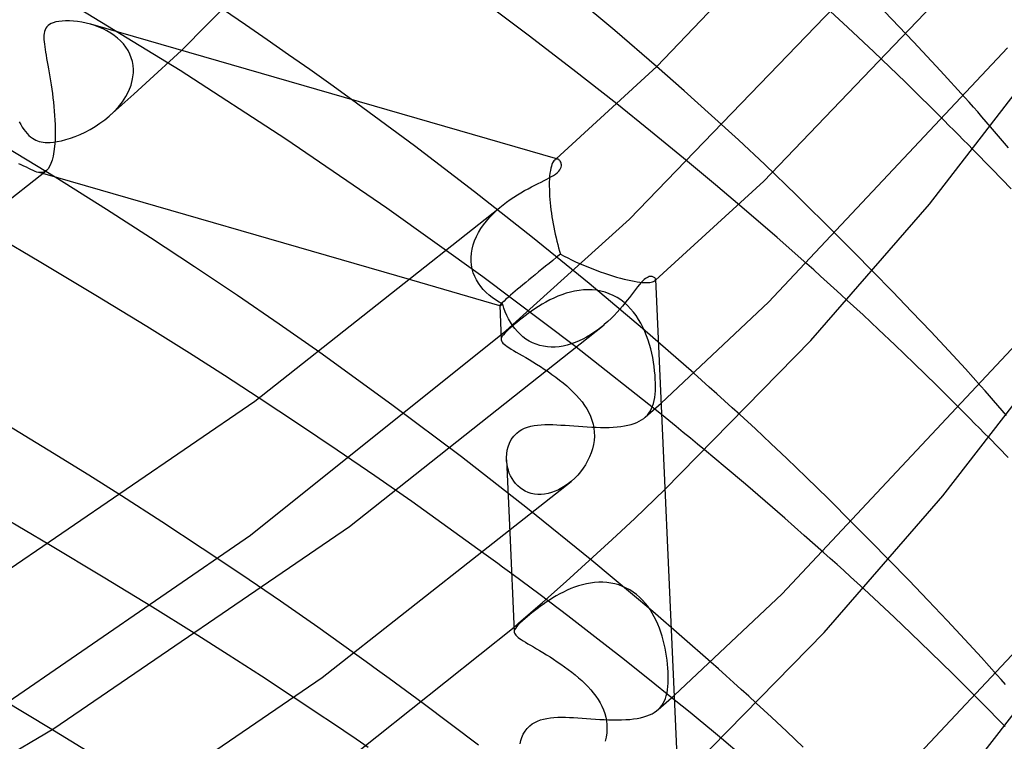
# Model space of a CAD drawing. Header units: millimetres. Extents: x -200 to 200, y -101 to 238.
# Tile 57 of 65: x 142 to 167, y 88 to 106. Entities that reach past the tile are written whole.
import ezdxf

# ---------------------------------------------------------------- set-up
doc = ezdxf.new("R2010")
doc.units = ezdxf.units.MM
doc.layers.add('HIDDEN', color=7, linetype='Continuous')
doc.layers.add('THICK', color=7, linetype='Continuous')

msp = doc.modelspace()

# ---------------------------------------------------------------- linework, layer by layer
at = {"layer": 'HIDDEN'}
for p, q in [((146.158, 104.777), (142.289, 107.137)), ((157.618, 100.988), (163.177, 106.737)), ((163.188, 105.871), (162.515, 106.487)), ((164.864, 105.508), (164.123, 106.282)), ((143.978, 105.922), (143.867, 105.956)), ((144.085, 105.882), (143.978, 105.922)), ((144.189, 105.836), (144.085, 105.882)), ((144.289, 105.785), (144.189, 105.836)), ((144.385, 105.729), (144.289, 105.785)), ((163.852, 105.251), (163.188, 105.871)), ((144.475, 105.667), (144.385, 105.729)), ((144.559, 105.6), (144.475, 105.667)), ((144.637, 105.528), (144.559, 105.6)), ((144.708, 105.451), (144.637, 105.528)), ((165.557, 104.768), (164.864, 105.508)), ((144.772, 105.369), (144.708, 105.451)), ((144.827, 105.282), (144.772, 105.369)), ((144.874, 105.191), (144.827, 105.282)), ((145.888, 105.008), (146.188, 105.287)), ((164.657, 104.477), (163.852, 105.251)), ((144.911, 105.097), (144.874, 105.191)), ((144.939, 105), (144.911, 105.097)), ((144.957, 104.9), (144.939, 105)), ((145.586, 104.729), (145.888, 105.008)), ((144.965, 104.798), (144.957, 104.9)), ((144.965, 104.784), (144.965, 104.798)), ((144.966, 104.769), (144.965, 104.784)), ((144.965, 104.755), (144.966, 104.769)), ((144.965, 104.741), (144.965, 104.755)), ((148.854, 103.025), (146.158, 104.777)), ((159.016, 104.254), (158.31, 104.875)), ((166.174, 104.088), (165.557, 104.768)), ((144.906, 104.405), (144.945, 104.559)), ((144.945, 104.559), (144.964, 104.713)), ((144.964, 104.713), (144.965, 104.727)), ((144.965, 104.727), (144.965, 104.741)), ((145.282, 104.452), (145.586, 104.729)), ((144.772, 104.113), (144.847, 104.256)), ((144.847, 104.256), (144.906, 104.405)), ((144.976, 104.175), (145.282, 104.452)), ((159.712, 103.63), (159.016, 104.254)), ((165.649, 103.496), (164.657, 104.477)), ((144.668, 103.898), (144.976, 104.175)), ((144.682, 103.976), (144.772, 104.113)), ((152.138, 102.85), (150.531, 104.033)), ((144.358, 103.622), (144.668, 103.898)), ((144.468, 103.725), (144.58, 103.847)), ((144.58, 103.847), (144.682, 103.976)), ((158.156, 103.232), (157.296, 103.923)), ((142.969, 102.053), (140.419, 103.595)), ((144.111, 103.428), (144.231, 103.516)), ((144.231, 103.516), (144.346, 103.612)), ((144.346, 103.612), (144.468, 103.725)), ((160.397, 103.003), (159.712, 103.63)), ((142.053, 103.465), (142.091, 103.397)), ((142.091, 103.397), (142.129, 103.332)), ((142.129, 103.332), (142.169, 103.272)), ((142.169, 103.272), (142.21, 103.216)), ((143.734, 103.205), (143.862, 103.272)), ((143.862, 103.272), (143.987, 103.346)), ((143.987, 103.346), (144.111, 103.428)), ((167.29, 102.806), (166.832, 103.339)), ((142.21, 103.216), (142.253, 103.165)), ((142.253, 103.165), (142.297, 103.12)), ((142.297, 103.12), (142.341, 103.08)), ((142.341, 103.08), (142.386, 103.048)), ((142.386, 103.048), (142.43, 103.021)), ((142.43, 103.021), (142.473, 102.999)), ((142.473, 102.999), (142.517, 102.981)), ((143.127, 102.983), (143.24, 103.012)), ((143.24, 103.012), (143.359, 103.049)), ((143.359, 103.049), (143.481, 103.093)), ((143.481, 103.093), (143.607, 103.145)), ((143.607, 103.145), (143.734, 103.205)), ((151.43, 101.267), (148.854, 103.025)), ((158.999, 102.543), (158.156, 103.232)), ((161.073, 102.375), (160.397, 103.003)), ((142.517, 102.981), (142.563, 102.966)), ((142.563, 102.966), (142.611, 102.955)), ((142.611, 102.955), (142.661, 102.947)), ((142.661, 102.947), (142.713, 102.942)), ((142.713, 102.942), (142.771, 102.939)), ((142.771, 102.939), (142.841, 102.941)), ((142.841, 102.941), (142.923, 102.948)), ((142.923, 102.948), (143.02, 102.961)), ((143.02, 102.961), (143.127, 102.983)), ((153.668, 101.685), (152.138, 102.85)), ((166.87, 102.261), (166.382, 102.758)), ((155.711, 102.493), (155.692, 102.474)), ((155.71, 102.493), (155.717, 102.498)), ((155.725, 102.504), (155.711, 102.493)), ((155.717, 102.498), (155.723, 102.504)), ((155.723, 102.504), (155.729, 102.51)), ((155.74, 102.512), (155.725, 102.504)), ((155.729, 102.51), (155.736, 102.515)), ((155.736, 102.515), (155.742, 102.521)), ((155.754, 102.516), (155.74, 102.512)), ((155.742, 102.521), (155.749, 102.527)), ((155.769, 102.518), (155.754, 102.516)), ((155.783, 102.516), (155.769, 102.518)), ((155.797, 102.512), (155.783, 102.516)), ((159.818, 101.861), (158.999, 102.543)), ((142.105, 102.367), (142.038, 102.393)), ((142.172, 102.338), (142.105, 102.367)), ((142.236, 102.307), (142.172, 102.338)), ((142.296, 102.278), (142.236, 102.307)), ((142.351, 102.249), (142.296, 102.278)), ((142.404, 102.224), (142.351, 102.249)), ((155.613, 102.283), (155.601, 102.225)), ((155.626, 102.335), (155.613, 102.283)), ((155.641, 102.379), (155.626, 102.335)), ((155.657, 102.417), (155.641, 102.379)), ((155.674, 102.449), (155.657, 102.417)), ((155.692, 102.474), (155.674, 102.449)), ((161.882, 101.596), (161.073, 102.375)), ((167.359, 101.758), (166.87, 102.261)), ((142.454, 102.203), (142.404, 102.224)), ((142.503, 102.187), (142.454, 102.203)), ((142.547, 102.177), (142.503, 102.187)), ((142.65, 102.145), (142.503, 102.187)), ((142.589, 102.172), (142.547, 102.177)), ((142.63, 102.174), (142.589, 102.172)), ((142.669, 102.183), (142.63, 102.174)), ((142.707, 102.199), (142.669, 102.183)), ((142.743, 102.224), (142.707, 102.199)), ((155.577, 102.009), (155.574, 101.924)), ((155.583, 102.088), (155.577, 102.009)), ((155.591, 102.16), (155.583, 102.088)), ((155.601, 102.225), (155.591, 102.16)), ((155.574, 101.924), (155.573, 101.832)), ((155.573, 101.832), (155.575, 101.735)), ((155.575, 101.735), (155.575, 101.721)), ((160.608, 101.189), (159.818, 101.861)), ((155.149, 100.518), (153.668, 101.685)), ((155.575, 101.721), (155.576, 101.707)), ((155.576, 101.707), (155.576, 101.692)), ((155.576, 101.692), (155.577, 101.678)), ((155.577, 101.678), (155.577, 101.663)), ((155.577, 101.663), (155.578, 101.649)), ((155.578, 101.649), (155.583, 101.568)), ((155.583, 101.568), (155.589, 101.484)), ((155.589, 101.484), (155.597, 101.399)), ((162.892, 100.597), (161.882, 101.596)), ((153.881, 99.511), (151.43, 101.267)), ((154.219, 101.2), (154.31, 101.28)), ((155.597, 101.399), (155.606, 101.313)), ((155.606, 101.313), (155.617, 101.225)), ((153.969, 100.937), (154.048, 101.028)), ((154.048, 101.028), (154.132, 101.116)), ((154.132, 101.116), (154.219, 101.2)), ((154.467, 98.138), (157.618, 100.988)), ((155.617, 101.225), (155.629, 101.136)), ((155.629, 101.136), (155.642, 101.047)), ((155.642, 101.047), (155.657, 100.957)), ((161.383, 100.518), (160.608, 101.189)), ((153.767, 100.645), (153.828, 100.745)), ((153.828, 100.745), (153.895, 100.843)), ((153.895, 100.843), (153.969, 100.937)), ((155.657, 100.957), (155.672, 100.867)), ((155.672, 100.867), (155.689, 100.777)), ((155.689, 100.777), (155.707, 100.688)), ((153.668, 100.436), (153.713, 100.541)), ((153.713, 100.541), (153.767, 100.645)), ((156.59, 99.345), (155.149, 100.518)), ((155.707, 100.688), (155.726, 100.599)), ((155.726, 100.599), (155.746, 100.512)), ((155.746, 100.512), (155.767, 100.425)), ((162.147, 99.844), (161.383, 100.518)), ((153.603, 100.222), (153.631, 100.33)), ((153.631, 100.33), (153.668, 100.436)), ((155.767, 100.425), (155.789, 100.339)), ((155.789, 100.339), (155.812, 100.254)), ((155.812, 100.254), (155.835, 100.172)), ((153.577, 100.005), (153.585, 100.114)), ((153.577, 99.99), (153.577, 100.005)), ((153.577, 99.976), (153.577, 99.99)), ((153.577, 99.961), (153.577, 99.976)), ((153.585, 100.114), (153.603, 100.222)), ((155.835, 100.172), (155.859, 100.091)), ((155.859, 100.091), (155.951, 100.043)), ((155.951, 100.043), (156.046, 99.995)), ((156.046, 99.995), (156.144, 99.948)), ((153.577, 99.946), (153.577, 99.961)), ((153.577, 99.931), (153.577, 99.946)), ((153.578, 99.917), (153.577, 99.931)), ((153.588, 99.816), (153.578, 99.917)), ((153.606, 99.717), (153.588, 99.816)), ((156.144, 99.948), (156.244, 99.901)), ((156.244, 99.901), (156.346, 99.855)), ((156.346, 99.855), (156.45, 99.81)), ((156.45, 99.81), (156.555, 99.767)), ((156.555, 99.767), (156.661, 99.724)), ((156.661, 99.724), (156.769, 99.683)), ((153.634, 99.62), (153.606, 99.717)), ((153.67, 99.527), (153.634, 99.62)), ((153.715, 99.437), (153.67, 99.527)), ((156.219, 97.753), (153.881, 99.511)), ((156.769, 99.683), (156.875, 99.644)), ((156.875, 99.644), (156.981, 99.607)), ((156.981, 99.607), (157.086, 99.572)), ((157.086, 99.572), (157.19, 99.539)), ((157.19, 99.539), (157.291, 99.509)), ((157.291, 99.509), (157.389, 99.482)), ((157.389, 99.482), (157.483, 99.457)), ((164.328, 99.14), (163.827, 99.653)), ((154.311, 98.778), (152.069, 99.426)), ((153.766, 99.351), (153.715, 99.437)), ((153.825, 99.27), (153.766, 99.351)), ((153.89, 99.192), (153.825, 99.27)), ((157.954, 98.196), (156.59, 99.345)), ((157.483, 99.457), (157.572, 99.436)), ((157.572, 99.436), (157.658, 99.418)), ((157.658, 99.418), (157.738, 99.402)), ((157.738, 99.402), (157.812, 99.39)), ((157.812, 99.39), (157.881, 99.381)), ((157.881, 99.381), (157.945, 99.374)), ((157.945, 99.374), (158.002, 99.37)), ((158.002, 99.37), (158.054, 99.368)), ((158.054, 99.368), (158.1, 99.369)), ((158.1, 99.369), (158.141, 99.372)), ((158.141, 99.372), (158.176, 99.377)), ((158.176, 99.377), (158.206, 99.384)), ((158.206, 99.384), (158.231, 99.392)), ((158.231, 99.392), (158.251, 99.402)), ((158.251, 99.402), (158.266, 99.413)), ((158.265, 99.412), (158.268, 99.415)), ((158.266, 99.413), (158.272, 99.419)), ((158.268, 99.415), (158.271, 99.418)), ((158.271, 99.418), (158.274, 99.421)), ((158.272, 99.419), (158.276, 99.426)), ((158.274, 99.421), (158.278, 99.424)), ((158.276, 99.426), (158.28, 99.433)), ((158.278, 99.424), (158.281, 99.427)), ((158.28, 99.433), (158.282, 99.439)), ((158.281, 99.427), (158.284, 99.429)), ((158.282, 99.439), (158.283, 99.446)), ((158.283, 99.446), (158.283, 99.453)), ((153.961, 99.119), (153.89, 99.192)), ((154.037, 99.05), (153.961, 99.119)), ((154.118, 98.985), (154.037, 99.05)), ((154.204, 98.925), (154.118, 98.985)), ((155.686, 98.973), (155.585, 98.924)), ((155.789, 99.018), (155.686, 98.973)), ((155.894, 99.059), (155.789, 99.018)), ((156.001, 99.096), (155.894, 99.059)), ((156.111, 99.127), (156.001, 99.096)), ((156.221, 99.152), (156.111, 99.127)), ((156.333, 99.17), (156.221, 99.152)), ((156.445, 99.182), (156.333, 99.17)), ((156.558, 99.186), (156.445, 99.182)), ((156.67, 99.182), (156.558, 99.186)), ((156.782, 99.171), (156.67, 99.182)), ((156.892, 99.151), (156.782, 99.171)), ((157, 99.122), (156.892, 99.151)), ((157.105, 99.085), (157, 99.122)), ((157.207, 99.039), (157.105, 99.085)), ((157.305, 98.986), (157.207, 99.039)), ((157.398, 98.925), (157.305, 98.986)), ((164.823, 98.626), (164.328, 99.14)), ((154.293, 98.868), (154.204, 98.925)), ((154.387, 98.816), (154.293, 98.868)), ((154.309, 98.781), (154.348, 97.916)), ((154.417, 98.72), (154.387, 98.816)), ((154.452, 98.626), (154.417, 98.72)), ((155.299, 98.761), (155.209, 98.702)), ((155.392, 98.817), (155.299, 98.761)), ((155.487, 98.872), (155.392, 98.817)), ((155.585, 98.924), (155.487, 98.872)), ((157.487, 98.857), (157.398, 98.925)), ((157.571, 98.782), (157.487, 98.857)), ((157.649, 98.701), (157.571, 98.782)), ((163.578, 98.543), (163.177, 98.912)), ((154.491, 98.533), (154.452, 98.626)), ((154.535, 98.443), (154.491, 98.533)), ((154.883, 98.465), (154.811, 98.408)), ((154.959, 98.524), (154.883, 98.465)), ((155.039, 98.583), (154.959, 98.524)), ((155.122, 98.643), (155.039, 98.583)), ((155.209, 98.702), (155.122, 98.643)), ((157.722, 98.615), (157.649, 98.701)), ((157.79, 98.525), (157.722, 98.615)), ((157.853, 98.429), (157.79, 98.525)), ((163.976, 98.173), (163.578, 98.543)), ((165.305, 98.12), (164.823, 98.626)), ((154.584, 98.357), (154.535, 98.443)), ((154.623, 98.252), (154.551, 98.188)), ((154.637, 98.274), (154.584, 98.357)), ((154.681, 98.301), (154.623, 98.252)), ((154.696, 98.195), (154.637, 98.274)), ((154.743, 98.353), (154.681, 98.301)), ((154.811, 98.408), (154.743, 98.353)), ((156.891, 98.226), (156.803, 98.158)), ((156.976, 98.296), (156.891, 98.226)), ((157.911, 98.33), (157.853, 98.429)), ((157.964, 98.228), (157.911, 98.33)), ((158.012, 98.122), (157.964, 98.228)), ((147.955, 92.926), (154.467, 98.138)), ((154.358, 97.966), (154.349, 97.935)), ((154.375, 98), (154.358, 97.966)), ((154.402, 98.038), (154.375, 98)), ((154.44, 98.081), (154.402, 98.038)), ((154.489, 98.131), (154.44, 98.081)), ((154.551, 98.188), (154.489, 98.131)), ((154.759, 98.12), (154.696, 98.195)), ((154.827, 98.05), (154.759, 98.12)), ((154.9, 97.987), (154.827, 98.05)), ((154.977, 97.929), (154.9, 97.987)), ((156.527, 97.978), (156.432, 97.927)), ((156.621, 98.034), (156.527, 97.978)), ((156.713, 98.094), (156.621, 98.034)), ((156.803, 98.158), (156.713, 98.094)), ((159.263, 97.055), (157.954, 98.196)), ((158.056, 98.014), (158.012, 98.122)), ((158.095, 97.904), (158.056, 98.014)), ((164.389, 97.783), (163.976, 98.173)), ((165.763, 97.63), (165.305, 98.12)), ((154.349, 97.935), (154.349, 97.905)), ((154.349, 97.905), (154.356, 97.879)), ((154.356, 97.879), (154.37, 97.853)), ((154.37, 97.853), (154.391, 97.827)), ((154.391, 97.827), (154.419, 97.8)), ((154.419, 97.8), (154.454, 97.771)), ((154.454, 97.771), (154.496, 97.741)), ((154.496, 97.741), (154.544, 97.709)), ((155.059, 97.878), (154.977, 97.929)), ((155.145, 97.833), (155.059, 97.878)), ((155.236, 97.796), (155.145, 97.833)), ((155.329, 97.766), (155.236, 97.796)), ((155.425, 97.744), (155.329, 97.766)), ((155.524, 97.73), (155.425, 97.744)), ((155.624, 97.724), (155.524, 97.73)), ((155.726, 97.725), (155.624, 97.724)), ((155.829, 97.734), (155.726, 97.725)), ((155.931, 97.75), (155.829, 97.734)), ((156.033, 97.773), (155.931, 97.75)), ((156.134, 97.803), (156.033, 97.773)), ((156.235, 97.839), (156.134, 97.803)), ((158.437, 96.001), (156.219, 97.753)), ((156.334, 97.88), (156.235, 97.839)), ((156.432, 97.927), (156.334, 97.88)), ((158.13, 97.792), (158.095, 97.904)), ((158.161, 97.68), (158.13, 97.792)), ((164.883, 97.306), (164.389, 97.783)), ((151.561, 96.252), (149.716, 97.583)), ((154.544, 97.709), (154.6, 97.674)), ((154.6, 97.674), (154.662, 97.637)), ((154.662, 97.637), (154.731, 97.596)), ((154.731, 97.596), (154.806, 97.553)), ((154.806, 97.553), (154.886, 97.506)), ((154.886, 97.506), (154.972, 97.457)), ((158.188, 97.567), (158.161, 97.68)), ((158.211, 97.454), (158.188, 97.567)), ((166.19, 97.166), (165.763, 97.63)), ((154.972, 97.457), (155.061, 97.404)), ((155.061, 97.404), (155.154, 97.348)), ((155.154, 97.348), (155.25, 97.289)), ((155.25, 97.289), (155.348, 97.227)), ((155.348, 97.227), (155.446, 97.163)), ((158.231, 97.341), (158.211, 97.454)), ((158.248, 97.229), (158.231, 97.341)), ((158.261, 97.119), (158.248, 97.229)), ((165.448, 96.752), (164.883, 97.306)), ((155.446, 97.163), (155.544, 97.097)), ((158.271, 97.01), (158.261, 97.119)), ((158.278, 96.905), (158.271, 97.01)), ((166.584, 96.728), (166.19, 97.166)), ((158.282, 96.803), (158.278, 96.905)), ((158.282, 96.704), (158.282, 96.803)), ((166.064, 96.139), (165.448, 96.752)), ((158.263, 96.44), (158.273, 96.523)), ((158.273, 96.523), (158.279, 96.611)), ((158.279, 96.611), (158.282, 96.704)), ((149.175, 95.762), (148.171, 96.425)), ((153.337, 94.923), (151.561, 96.252)), ((158.184, 96.156), (158.21, 96.22)), ((158.21, 96.22), (158.232, 96.289)), ((158.232, 96.289), (158.249, 96.362)), ((158.249, 96.362), (158.263, 96.44)), ((158.29, 96.174), (158.357, 96.234)), ((158.357, 96.234), (158.424, 96.294)), ((158.021, 95.934), (158.088, 95.994)), ((158.03, 95.943), (158.076, 95.99)), ((158.076, 95.99), (158.117, 96.041)), ((158.088, 95.994), (158.156, 96.054)), ((158.117, 96.041), (158.153, 96.096)), ((158.153, 96.096), (158.184, 96.156)), ((158.156, 96.054), (158.223, 96.114)), ((158.223, 96.114), (158.29, 96.174)), ((160.831, 95.636), (160.431, 96.003)), ((150.162, 95.098), (149.175, 95.762)), ((155.019, 95.683), (155.1, 95.705)), ((155.1, 95.705), (155.185, 95.722)), ((155.185, 95.722), (155.274, 95.734)), ((155.274, 95.734), (155.367, 95.742)), ((155.367, 95.742), (155.462, 95.747)), ((155.462, 95.747), (155.561, 95.748)), ((155.561, 95.748), (155.662, 95.746)), ((155.662, 95.746), (155.766, 95.742)), ((155.766, 95.742), (155.872, 95.737)), ((155.872, 95.737), (155.981, 95.73)), ((155.981, 95.73), (156.091, 95.722)), ((156.091, 95.722), (156.202, 95.714)), ((156.202, 95.714), (156.316, 95.706)), ((156.316, 95.706), (156.43, 95.698)), ((157.402, 95.7), (157.494, 95.713)), ((157.494, 95.713), (157.58, 95.73)), ((157.58, 95.73), (157.66, 95.75)), ((157.66, 95.75), (157.736, 95.774)), ((157.736, 95.774), (157.805, 95.801)), ((157.805, 95.801), (157.87, 95.831)), ((157.87, 95.831), (157.928, 95.865)), ((157.928, 95.865), (157.982, 95.902)), ((157.982, 95.902), (158.03, 95.943)), ((154.603, 95.364), (154.665, 95.452)), ((154.665, 95.452), (154.744, 95.533)), ((154.744, 95.533), (154.805, 95.58)), ((154.805, 95.58), (154.872, 95.62)), ((154.872, 95.62), (154.943, 95.655)), ((154.943, 95.655), (155.019, 95.683)), ((156.43, 95.698), (156.544, 95.69)), ((156.544, 95.69), (156.657, 95.684)), ((156.657, 95.684), (156.77, 95.679)), ((156.77, 95.679), (156.882, 95.677)), ((156.882, 95.677), (156.993, 95.676)), ((156.993, 95.676), (157.101, 95.677)), ((157.101, 95.677), (157.205, 95.682)), ((157.205, 95.682), (157.306, 95.689)), ((157.306, 95.689), (157.402, 95.7)), ((161.227, 95.267), (160.831, 95.636)), ((154.524, 95.181), (154.557, 95.273)), ((154.557, 95.273), (154.603, 95.364)), ((161.637, 94.88), (161.227, 95.267)), ((167.283, 94.905), (166.792, 95.406)), ((151.127, 94.438), (150.162, 95.098)), ((154.483, 94.912), (154.489, 95.003)), ((154.489, 95.003), (154.502, 95.092)), ((154.502, 95.092), (154.524, 95.181)), ((160.063, 94.66), (159.536, 95.1)), ((155.021, 93.612), (153.337, 94.923)), ((154.486, 94.82), (154.483, 94.912)), ((154.484, 94.849), (154.567, 92.999)), ((154.495, 94.742), (154.486, 94.82)), ((154.509, 94.664), (154.495, 94.742)), ((162.129, 94.405), (161.637, 94.88)), ((154.529, 94.587), (154.509, 94.664)), ((154.554, 94.513), (154.529, 94.587)), ((154.586, 94.44), (154.554, 94.513)), ((160.578, 94.225), (160.063, 94.66)), ((152.063, 93.785), (151.127, 94.438)), ((154.623, 94.371), (154.586, 94.44)), ((154.666, 94.305), (154.623, 94.371)), ((154.714, 94.243), (154.666, 94.305)), ((154.768, 94.186), (154.714, 94.243)), ((156.063, 94.243), (155.981, 94.184)), ((156.142, 94.307), (156.063, 94.243)), ((161.083, 93.792), (160.578, 94.225)), ((162.694, 93.851), (162.129, 94.405)), ((154.827, 94.134), (154.768, 94.186)), ((154.892, 94.089), (154.827, 94.134)), ((154.961, 94.05), (154.892, 94.089)), ((155.034, 94.018), (154.961, 94.05)), ((155.113, 93.993), (155.034, 94.018)), ((155.194, 93.976), (155.113, 93.993)), ((155.279, 93.967), (155.194, 93.976)), ((155.366, 93.967), (155.279, 93.967)), ((155.454, 93.975), (155.366, 93.967)), ((155.543, 93.991), (155.454, 93.975)), ((155.633, 94.015), (155.543, 93.991)), ((155.722, 94.047), (155.633, 94.015)), ((155.81, 94.086), (155.722, 94.047)), ((155.897, 94.132), (155.81, 94.086)), ((155.981, 94.184), (155.897, 94.132)), ((157.757, 93.357), (158.522, 94.095)), ((145.693, 93.266), (144.658, 93.933)), ((152.988, 93.128), (152.063, 93.785)), ((161.584, 93.359), (161.083, 93.792)), ((163.311, 93.236), (162.694, 93.851)), ((156.663, 92.285), (155.021, 93.612)), ((146.718, 92.592), (145.693, 93.266)), ((157.179, 92.818), (157.757, 93.357)), ((162.079, 92.924), (161.584, 93.359)), ((153.905, 92.464), (152.988, 93.128)), ((140.297, 87.674), (147.955, 92.926)), ((144.195, 91.858), (142.808, 92.688)), ((156.593, 92.282), (157.179, 92.818)), ((162.57, 92.488), (162.079, 92.924)), ((147.728, 91.916), (146.718, 92.592)), ((156, 91.747), (156.593, 92.282)), ((158.214, 90.984), (156.663, 92.285)), ((164.743, 91.78), (164.239, 92.297)), ((155.337, 91.404), (154.614, 91.943)), ((145.451, 91.093), (144.195, 91.858)), ((148.713, 91.244), (147.728, 91.916)), ((155.4, 91.214), (156, 91.747)), ((156.524, 91.69), (156.421, 91.666)), ((156.627, 91.709), (156.524, 91.69)), ((156.731, 91.722), (156.627, 91.709)), ((156.836, 91.728), (156.731, 91.722)), ((156.94, 91.728), (156.836, 91.728)), ((157.044, 91.722), (156.94, 91.728)), ((157.147, 91.708), (157.044, 91.722)), ((157.248, 91.687), (157.147, 91.708)), ((157.347, 91.659), (157.248, 91.687)), ((165.239, 91.264), (164.743, 91.78)), ((155.932, 91.478), (155.84, 91.431)), ((156.026, 91.523), (155.932, 91.478)), ((156.122, 91.565), (156.026, 91.523)), ((156.22, 91.603), (156.122, 91.565)), ((156.32, 91.637), (156.22, 91.603)), ((156.421, 91.666), (156.32, 91.637)), ((157.444, 91.623), (157.347, 91.659)), ((157.538, 91.581), (157.444, 91.623)), ((157.629, 91.531), (157.538, 91.581)), ((157.715, 91.476), (157.629, 91.531)), ((157.798, 91.414), (157.715, 91.476)), ((163.99, 91.195), (163.595, 91.559)), ((149.667, 90.58), (148.713, 91.244)), ((154.792, 90.683), (155.4, 91.214)), ((156.044, 90.869), (155.337, 91.404)), ((155.496, 91.22), (155.417, 91.165)), ((155.579, 91.275), (155.496, 91.22)), ((155.663, 91.329), (155.579, 91.275)), ((155.751, 91.381), (155.663, 91.329)), ((155.84, 91.431), (155.751, 91.381)), ((157.876, 91.347), (157.798, 91.414)), ((157.95, 91.274), (157.876, 91.347)), ((158.019, 91.197), (157.95, 91.274)), ((158.084, 91.116), (158.019, 91.197)), ((164.381, 90.83), (163.99, 91.195)), ((165.72, 90.757), (165.239, 91.264)), ((146.517, 90.432), (145.451, 91.093)), ((155.13, 90.947), (155.067, 90.896)), ((155.196, 91), (155.13, 90.947)), ((155.267, 91.054), (155.196, 91)), ((155.34, 91.109), (155.267, 91.054)), ((155.417, 91.165), (155.34, 91.109)), ((158.144, 91.03), (158.084, 91.116)), ((158.2, 90.941), (158.144, 91.03)), ((158.252, 90.849), (158.2, 90.941)), ((159.692, 89.695), (158.214, 90.984)), ((154.772, 90.666), (154.792, 90.683)), ((154.825, 90.683), (154.775, 90.633)), ((154.885, 90.739), (154.825, 90.683)), ((154.955, 90.801), (154.885, 90.739)), ((155.009, 90.847), (154.955, 90.801)), ((155.067, 90.896), (155.009, 90.847)), ((156.733, 90.34), (156.044, 90.869)), ((158.3, 90.755), (158.252, 90.849)), ((158.344, 90.658), (158.3, 90.755)), ((164.8, 90.433), (164.381, 90.83)), ((166.177, 90.269), (165.72, 90.757)), ((147.384, 89.881), (146.517, 90.432)), ((150.607, 89.914), (149.667, 90.58)), ((154.675, 90.582), (154.694, 90.599)), ((154.69, 90.515), (154.681, 90.483)), ((154.681, 90.483), (154.681, 90.452)), ((154.708, 90.55), (154.69, 90.515)), ((154.694, 90.599), (154.714, 90.616)), ((154.737, 90.589), (154.708, 90.55)), ((154.714, 90.616), (154.733, 90.633)), ((154.733, 90.633), (154.753, 90.65)), ((154.775, 90.633), (154.737, 90.589)), ((154.753, 90.65), (154.772, 90.666)), ((158.384, 90.559), (158.344, 90.658)), ((158.42, 90.458), (158.384, 90.559)), ((158.452, 90.356), (158.42, 90.458)), ((165.3, 89.95), (164.8, 90.433)), ((157.414, 89.809), (156.733, 90.34)), ((158.482, 90.253), (158.452, 90.356)), ((158.507, 90.15), (158.482, 90.253)), ((166.6, 89.807), (166.177, 90.269)), ((158.53, 90.047), (158.507, 90.15)), ((158.55, 89.943), (158.53, 90.047)), ((158.567, 89.841), (158.55, 89.943)), ((165.865, 89.394), (165.3, 89.95)), ((148.229, 89.335), (147.384, 89.881)), ((158.091, 89.272), (157.414, 89.809)), ((158.581, 89.739), (158.567, 89.841)), ((158.592, 89.638), (158.581, 89.739)), ((166.994, 89.367), (166.6, 89.807)), ((158.601, 89.54), (158.592, 89.638)), ((158.607, 89.444), (158.601, 89.54)), ((158.61, 89.351), (158.607, 89.444)), ((149.067, 88.784), (148.229, 89.335)), ((158.761, 88.734), (158.091, 89.272)), ((158.607, 89.159), (158.61, 89.252)), ((158.61, 89.252), (158.61, 89.351)), ((166.479, 88.782), (165.865, 89.394)), ((158.577, 88.909), (158.591, 88.987)), ((158.591, 88.987), (158.601, 89.071)), ((158.601, 89.071), (158.607, 89.159)), ((142.838, 88.003), (141.642, 88.726)), ((158.48, 88.643), (158.511, 88.703)), ((158.511, 88.703), (158.537, 88.767)), ((158.537, 88.767), (158.559, 88.836)), ((158.552, 88.663), (158.62, 88.724)), ((158.559, 88.836), (158.577, 88.909)), ((158.62, 88.724), (158.688, 88.784)), ((158.688, 88.784), (158.756, 88.845)), ((153.767, 87.575), (152.356, 88.638)), ((158.253, 88.411), (158.308, 88.448)), ((158.308, 88.448), (158.357, 88.489)), ((158.347, 88.481), (158.416, 88.542)), ((158.357, 88.489), (158.403, 88.536)), ((158.403, 88.536), (158.444, 88.588)), ((158.416, 88.542), (158.484, 88.602)), ((158.444, 88.588), (158.48, 88.643)), ((158.484, 88.602), (158.552, 88.663)), ((161.246, 88.285), (160.853, 88.647)), ((155.203, 88.156), (155.273, 88.19)), ((155.273, 88.19), (155.348, 88.219)), ((155.348, 88.219), (155.429, 88.241)), ((155.429, 88.241), (155.513, 88.259)), ((155.513, 88.259), (155.601, 88.272)), ((155.601, 88.272), (155.693, 88.28)), ((155.693, 88.28), (155.788, 88.285)), ((155.788, 88.285), (155.885, 88.287)), ((155.885, 88.287), (155.986, 88.286)), ((155.986, 88.286), (156.089, 88.282)), ((156.089, 88.282), (156.194, 88.277)), ((156.194, 88.277), (156.302, 88.271)), ((156.302, 88.271), (156.411, 88.264)), ((156.411, 88.264), (156.523, 88.256)), ((156.523, 88.256), (156.635, 88.248)), ((156.635, 88.248), (156.749, 88.24)), ((156.749, 88.24), (156.862, 88.233)), ((156.862, 88.233), (156.975, 88.228)), ((156.975, 88.228), (157.088, 88.223)), ((157.088, 88.223), (157.2, 88.22)), ((157.2, 88.22), (157.311, 88.22)), ((157.311, 88.22), (157.419, 88.221)), ((157.419, 88.221), (157.524, 88.226)), ((157.524, 88.226), (157.625, 88.233)), ((157.625, 88.233), (157.722, 88.244)), ((157.722, 88.244), (157.814, 88.257)), ((157.814, 88.257), (157.901, 88.274)), ((157.901, 88.274), (157.982, 88.295)), ((157.982, 88.295), (158.058, 88.319)), ((158.058, 88.319), (158.129, 88.346)), ((158.129, 88.346), (158.194, 88.376)), ((158.194, 88.376), (158.253, 88.411)), ((161.635, 87.921), (161.246, 88.285)), ((143.893, 87.355), (142.838, 88.003)), ((154.911, 87.854), (154.956, 87.932)), ((154.956, 87.932), (155.011, 88.004)), ((155.011, 88.004), (155.077, 88.07)), ((155.077, 88.07), (155.137, 88.116)), ((155.137, 88.116), (155.203, 88.156)), ((162.051, 87.527), (161.635, 87.921)), ((154.831, 87.611), (154.849, 87.693)), ((154.849, 87.693), (154.875, 87.774)), ((154.875, 87.774), (154.911, 87.854)), ((160.489, 87.307), (159.964, 87.747))]:
    msp.add_line(p, q, dxfattribs=at)
for start_param, end_param in [(1.747508, 2.57487), (2.57487, 3.120379), (3.120379, 3.163224), (-3.119961, -2.880953)]:
    msp.add_ellipse((156.243, 100.302), major_axis=(1.934, 1.523), ratio=0.029649, start_param=start_param, end_param=end_param, dxfattribs=at)
at = {"layer": 'THICK'}
for p, q in [((158.314, 104.879), (164.17, 110.994)), ((146.188, 105.287), (150.957, 110.111)), ((161.046, 101.957), (167.162, 108.339)), ((155.031, 105.679), (153.841, 106.568)), ((157.244, 105.792), (156.131, 106.723)), ((147.825, 105.939), (147.261, 106.324)), ((142.985, 106.012), (142.921, 105.993)), ((143.06, 106.026), (142.985, 106.012)), ((143.144, 106.036), (143.06, 106.026)), ((143.235, 106.041), (143.144, 106.036)), ((143.331, 106.041), (143.235, 106.041)), ((143.433, 106.035), (143.331, 106.041)), ((143.538, 106.024), (143.433, 106.035)), ((143.647, 106.007), (143.538, 106.024)), ((143.757, 105.985), (143.647, 106.007)), ((142.695, 105.768), (142.686, 105.722)), ((142.709, 105.811), (142.695, 105.768)), ((142.728, 105.851), (142.709, 105.811)), ((142.754, 105.887), (142.728, 105.851)), ((142.786, 105.919), (142.754, 105.887)), ((142.824, 105.947), (142.786, 105.919)), ((142.868, 105.972), (142.824, 105.947)), ((142.921, 105.993), (142.868, 105.972)), ((143.867, 105.956), (143.757, 105.985)), ((155.79, 102.515), (143.876, 105.954)), ((148.38, 105.557), (147.825, 105.939)), ((158.31, 104.875), (157.244, 105.792)), ((142.681, 105.672), (142.68, 105.619)), ((142.68, 105.619), (142.681, 105.564)), ((142.686, 105.722), (142.681, 105.672)), ((142.681, 105.564), (142.686, 105.506)), ((142.686, 105.506), (142.692, 105.445)), ((148.924, 105.178), (148.38, 105.557)), ((156.175, 104.803), (155.031, 105.679)), ((142.692, 105.445), (142.701, 105.381)), ((142.701, 105.381), (142.711, 105.313)), ((142.711, 105.313), (142.723, 105.24)), ((161.17, 98.87), (167.261, 105.356)), ((142.723, 105.24), (142.736, 105.164)), ((142.736, 105.164), (142.75, 105.083)), ((142.75, 105.083), (142.765, 104.998)), ((142.765, 104.998), (142.781, 104.908)), ((149.461, 104.799), (148.924, 105.178)), ((142.781, 104.908), (142.798, 104.815)), ((142.798, 104.815), (142.815, 104.718)), ((149.998, 104.417), (149.461, 104.799)), ((155.749, 102.527), (158.314, 104.879)), ((157.296, 103.923), (156.175, 104.803)), ((142.815, 104.718), (142.832, 104.617)), ((142.832, 104.617), (142.849, 104.514)), ((142.849, 104.514), (142.865, 104.409)), ((165.269, 101.369), (167.724, 104.534)), ((142.865, 104.409), (142.881, 104.301)), ((142.881, 104.301), (142.896, 104.192)), ((150.531, 104.033), (149.998, 104.417)), ((142.896, 104.192), (142.91, 104.08)), ((142.91, 104.08), (142.923, 103.968)), ((166.283, 103.966), (166.174, 104.088)), ((142.923, 103.968), (142.935, 103.854)), ((142.935, 103.854), (142.945, 103.739)), ((142.945, 103.739), (142.954, 103.625)), ((166.392, 103.842), (166.283, 103.966)), ((166.502, 103.718), (166.392, 103.842)), ((142.954, 103.625), (142.961, 103.511)), ((142.961, 103.511), (142.966, 103.397)), ((165.769, 103.376), (165.649, 103.496)), ((166.612, 103.592), (166.502, 103.718)), ((166.722, 103.466), (166.612, 103.592)), ((142.966, 103.397), (142.969, 103.285)), ((142.969, 103.285), (142.969, 103.174)), ((165.89, 103.255), (165.769, 103.376)), ((166.012, 103.132), (165.89, 103.255)), ((166.832, 103.339), (166.722, 103.466)), ((142.965, 102.995), (142.964, 102.981)), ((142.966, 103.024), (142.965, 103.009)), ((142.965, 103.009), (142.965, 102.995)), ((142.967, 103.038), (142.966, 103.024)), ((142.968, 103.068), (142.967, 103.053)), ((142.967, 103.053), (142.967, 103.038)), ((142.969, 103.174), (142.968, 103.068)), ((166.135, 103.009), (166.012, 103.132)), ((166.258, 102.884), (166.135, 103.009)), ((142.954, 102.839), (142.938, 102.708)), ((142.964, 102.981), (142.954, 102.839)), ((166.382, 102.758), (166.258, 102.884)), ((142.892, 102.488), (142.861, 102.4)), ((142.918, 102.591), (142.892, 102.488)), ((142.938, 102.708), (142.918, 102.591)), ((155.813, 102.504), (155.797, 102.512)), ((155.828, 102.492), (155.813, 102.504)), ((155.842, 102.477), (155.828, 102.492)), ((142.787, 102.268), (142.743, 102.224)), ((142.826, 102.326), (142.787, 102.268)), ((142.861, 102.4), (142.826, 102.326)), ((155.815, 102.206), (155.844, 102.242)), ((155.854, 102.46), (155.842, 102.477)), ((155.844, 102.242), (155.863, 102.277)), ((155.865, 102.44), (155.854, 102.46)), ((155.863, 102.277), (155.875, 102.31)), ((155.873, 102.419), (155.865, 102.44)), ((155.878, 102.396), (155.873, 102.419)), ((155.875, 102.31), (155.881, 102.341)), ((155.881, 102.37), (155.878, 102.396)), ((155.881, 102.341), (155.881, 102.37)), ((136.636, 97.429), (142.746, 102.226)), ((152.069, 99.426), (142.65, 102.145)), ((144.276, 101.234), (142.969, 102.053)), ((155.439, 101.968), (155.508, 102.003)), ((155.508, 102.003), (155.571, 102.036)), ((155.571, 102.036), (155.63, 102.069)), ((155.63, 102.069), (155.685, 102.102)), ((155.685, 102.102), (155.735, 102.135)), ((155.735, 102.135), (155.777, 102.169)), ((155.777, 102.169), (155.815, 102.206)), ((154.942, 101.712), (155.031, 101.761)), ((155.031, 101.761), (155.119, 101.807)), ((155.119, 101.807), (155.204, 101.851)), ((155.204, 101.851), (155.286, 101.892)), ((155.286, 101.892), (155.365, 101.931)), ((155.365, 101.931), (155.439, 101.968)), ((158.284, 99.429), (161.046, 101.957)), ((154.486, 101.419), (154.576, 101.484)), ((154.576, 101.484), (154.667, 101.545)), ((154.667, 101.545), (154.759, 101.604)), ((154.759, 101.604), (154.851, 101.659)), ((154.851, 101.659), (154.942, 101.712)), ((145.403, 100.508), (144.276, 101.234)), ((148.061, 96.344), (154.307, 101.277)), ((154.31, 101.28), (154.397, 101.351)), ((154.397, 101.351), (154.486, 101.419)), ((162.246, 97.892), (165.269, 101.369)), ((142.559, 99.906), (141.031, 100.805)), ((146.521, 99.773), (145.403, 100.508)), ((163.045, 100.444), (162.892, 100.597)), ((163.199, 100.289), (163.045, 100.444)), ((163.354, 100.133), (163.199, 100.289)), ((163.511, 99.974), (163.354, 100.133)), ((163.668, 99.814), (163.511, 99.974)), ((144.009, 99.038), (142.559, 99.906)), ((147.617, 99.036), (146.521, 99.773)), ((162.32, 99.689), (162.147, 99.844)), ((163.827, 99.653), (163.668, 99.814)), ((158.027, 99.471), (157.993, 99.444)), ((158.06, 99.493), (158.027, 99.471)), ((158.092, 99.509), (158.06, 99.493)), ((158.122, 99.519), (158.092, 99.509)), ((158.15, 99.524), (158.122, 99.519)), ((158.175, 99.525), (158.15, 99.524)), ((158.199, 99.522), (158.175, 99.525)), ((158.219, 99.516), (158.199, 99.522)), ((158.236, 99.509), (158.219, 99.516)), ((158.251, 99.5), (158.236, 99.509)), ((158.264, 99.489), (158.251, 99.5)), ((158.273, 99.478), (158.264, 99.489)), ((158.28, 99.465), (158.273, 99.478)), ((162.492, 99.534), (162.32, 99.689)), ((162.665, 99.379), (162.492, 99.534)), ((157.825, 99.258), (157.774, 99.193)), ((157.873, 99.318), (157.825, 99.258)), ((157.917, 99.368), (157.873, 99.318)), ((157.956, 99.41), (157.917, 99.368)), ((157.993, 99.444), (157.956, 99.41)), ((158.283, 99.453), (158.28, 99.465)), ((158.283, 99.451), (164.672, -43.794)), ((162.836, 99.223), (162.665, 99.379)), ((163.007, 99.068), (162.836, 99.223)), ((145.309, 98.245), (144.009, 99.038)), ((148.684, 98.305), (147.617, 99.036)), ((157.617, 98.988), (157.562, 98.918)), ((157.67, 99.057), (157.617, 98.988)), ((157.722, 99.126), (157.67, 99.057)), ((157.774, 99.193), (157.722, 99.126)), ((163.177, 98.912), (163.007, 99.068)), ((157.44, 98.769), (157.373, 98.691)), ((157.503, 98.845), (157.44, 98.769)), ((157.562, 98.918), (157.503, 98.845)), ((158.424, 96.294), (161.17, 98.87)), ((157.227, 98.533), (157.148, 98.453)), ((157.302, 98.612), (157.227, 98.533)), ((157.373, 98.691), (157.302, 98.612)), ((146.391, 97.571), (145.309, 98.245)), ((149.716, 97.583), (148.684, 98.305)), ((150.473, 93.153), (156.971, 98.292)), ((157.064, 98.374), (156.976, 98.296)), ((157.148, 98.453), (157.064, 98.374)), ((158.522, 94.095), (162.246, 97.892)), ((161.514, 91.433), (167.615, 97.932)), ((147.285, 97), (146.391, 97.571)), ((148.171, 96.425), (147.285, 97)), ((155.544, 97.097), (155.642, 97.028)), ((155.642, 97.028), (155.739, 96.957)), ((155.739, 96.957), (155.834, 96.884)), ((159.46, 96.88), (159.263, 97.055)), ((165.614, 93.934), (168.074, 97.105)), ((155.834, 96.884), (155.927, 96.81)), ((155.927, 96.81), (156.017, 96.733)), ((156.017, 96.733), (156.104, 96.655)), ((159.656, 96.705), (159.46, 96.88)), ((166.692, 96.606), (166.584, 96.728)), ((156.104, 96.655), (156.187, 96.575)), ((156.187, 96.575), (156.266, 96.493)), ((156.266, 96.493), (156.34, 96.409)), ((159.851, 96.53), (159.656, 96.705)), ((160.045, 96.355), (159.851, 96.53)), ((166.8, 96.483), (166.692, 96.606)), ((166.909, 96.359), (166.8, 96.483)), ((140.789, 91.378), (148.061, 96.344)), ((156.34, 96.409), (156.409, 96.324)), ((156.409, 96.324), (156.472, 96.236)), ((156.472, 96.236), (156.53, 96.146)), ((160.238, 96.179), (160.045, 96.355)), ((167.018, 96.234), (166.909, 96.359)), ((167.128, 96.108), (167.018, 96.234)), ((156.53, 96.146), (156.581, 96.054)), ((156.581, 96.054), (156.625, 95.959)), ((156.625, 95.959), (156.662, 95.861)), ((158.623, 95.85), (158.437, 96.001)), ((160.431, 96.003), (160.238, 96.179)), ((166.183, 96.02), (166.064, 96.139)), ((166.303, 95.899), (166.183, 96.02)), ((167.237, 95.982), (167.128, 96.108)), ((142.792, 95.096), (141.607, 95.816)), ((156.662, 95.861), (156.69, 95.762)), ((156.69, 95.762), (156.71, 95.66)), ((158.807, 95.7), (158.623, 95.85)), ((166.424, 95.777), (166.303, 95.899)), ((166.546, 95.654), (166.424, 95.777)), ((156.71, 95.66), (156.721, 95.558)), ((156.724, 95.453), (156.717, 95.345)), ((156.721, 95.558), (156.724, 95.453)), ((158.991, 95.549), (158.807, 95.7)), ((159.174, 95.399), (158.991, 95.549)), ((166.669, 95.53), (166.546, 95.654)), ((166.792, 95.406), (166.669, 95.53)), ((156.7, 95.238), (156.675, 95.131)), ((156.717, 95.345), (156.7, 95.238)), ((159.356, 95.249), (159.174, 95.399)), ((159.536, 95.1), (159.356, 95.249)), ((143.823, 94.46), (142.792, 95.096)), ((156.642, 95.025), (156.6, 94.923)), ((156.675, 95.131), (156.642, 95.025)), ((156.497, 94.726), (156.436, 94.633)), ((156.552, 94.823), (156.497, 94.726)), ((156.6, 94.923), (156.552, 94.823)), ((144.658, 93.933), (143.823, 94.46)), ((156.298, 94.46), (156.222, 94.381)), ((156.37, 94.544), (156.298, 94.46)), ((156.436, 94.633), (156.37, 94.544)), ((149.78, 89.303), (156.129, 94.296)), ((156.222, 94.381), (156.142, 94.307)), ((162.585, 90.45), (165.614, 93.934)), ((142.808, 92.688), (141.595, 93.403)), ((163.463, 93.084), (163.311, 93.236)), ((142.934, 88.002), (150.473, 93.153)), ((154.567, 92.999), (154.68, 90.463)), ((163.616, 92.93), (163.463, 93.084)), ((163.771, 92.773), (163.616, 92.93)), ((163.926, 92.616), (163.771, 92.773)), ((154.024, 92.378), (153.905, 92.464)), ((162.743, 92.333), (162.57, 92.488)), ((164.083, 92.457), (163.926, 92.616)), ((164.239, 92.297), (164.083, 92.457)), ((154.143, 92.291), (154.024, 92.378)), ((154.261, 92.204), (154.143, 92.291)), ((154.379, 92.117), (154.261, 92.204)), ((162.914, 92.179), (162.743, 92.333)), ((154.497, 92.03), (154.379, 92.117)), ((154.614, 91.943), (154.497, 92.03)), ((163.085, 92.024), (162.914, 92.179)), ((163.256, 91.87), (163.085, 92.024)), ((163.426, 91.715), (163.256, 91.87)), ((163.595, 91.559), (163.426, 91.715)), ((158.756, 88.845), (161.514, 91.433)), ((147.738, 85.072), (154.675, 90.582)), ((154.681, 90.452), (154.688, 90.427)), ((154.688, 90.427), (154.701, 90.402)), ((158.854, 86.647), (162.585, 90.45)), ((161.857, 83.996), (167.969, 90.508)), ((154.701, 90.402), (154.72, 90.377)), ((154.72, 90.377), (154.745, 90.351)), ((154.745, 90.351), (154.777, 90.324)), ((154.777, 90.324), (154.815, 90.296)), ((154.815, 90.296), (154.858, 90.265)), ((154.858, 90.265), (154.908, 90.233)), ((154.908, 90.233), (154.964, 90.199)), ((154.964, 90.199), (155.026, 90.162)), ((155.026, 90.162), (155.094, 90.122)), ((155.094, 90.122), (155.167, 90.079)), ((155.167, 90.079), (155.244, 90.034)), ((155.244, 90.034), (155.326, 89.985)), ((155.326, 89.985), (155.412, 89.934)), ((155.412, 89.934), (155.501, 89.88)), ((150.902, 89.702), (150.607, 89.914)), ((151.195, 89.489), (150.902, 89.702)), ((155.501, 89.88), (155.592, 89.823)), ((155.592, 89.823), (155.685, 89.764)), ((155.685, 89.764), (155.778, 89.703)), ((155.778, 89.703), (155.871, 89.639)), ((159.888, 89.521), (159.692, 89.695)), ((165.959, 86.498), (168.424, 89.676)), ((151.488, 89.277), (151.195, 89.489)), ((155.871, 89.639), (155.964, 89.574)), ((155.964, 89.574), (156.056, 89.507)), ((156.056, 89.507), (156.146, 89.438)), ((156.146, 89.438), (156.233, 89.368)), ((160.082, 89.346), (159.888, 89.521)), ((142.443, 84.298), (149.78, 89.303)), ((151.779, 89.064), (151.488, 89.277)), ((156.233, 89.368), (156.319, 89.295)), ((156.319, 89.295), (156.402, 89.222)), ((156.402, 89.222), (156.482, 89.146)), ((160.276, 89.172), (160.082, 89.346)), ((160.469, 88.997), (160.276, 89.172)), ((167.101, 89.246), (166.994, 89.367)), ((167.209, 89.123), (167.101, 89.246)), ((152.069, 88.851), (151.779, 89.064)), ((156.482, 89.146), (156.558, 89.069)), ((156.558, 89.069), (156.63, 88.99)), ((156.63, 88.99), (156.697, 88.909)), ((160.661, 88.822), (160.469, 88.997)), ((149.386, 88.572), (149.067, 88.784)), ((152.356, 88.638), (152.069, 88.851)), ((156.697, 88.909), (156.76, 88.827)), ((156.76, 88.827), (156.818, 88.742)), ((156.818, 88.742), (156.87, 88.656)), ((158.965, 88.569), (158.761, 88.734)), ((160.853, 88.647), (160.661, 88.822)), ((166.597, 88.664), (166.479, 88.782)), ((149.704, 88.36), (149.386, 88.572)), ((156.87, 88.656), (156.916, 88.567)), ((156.916, 88.567), (156.956, 88.477)), ((156.956, 88.477), (156.989, 88.384)), ((159.167, 88.404), (158.965, 88.569)), ((166.717, 88.543), (166.597, 88.664)), ((166.837, 88.422), (166.717, 88.543)), ((166.958, 88.3), (166.837, 88.422)), ((150.02, 88.149), (149.704, 88.36)), ((156.989, 88.384), (157.015, 88.289)), ((157.015, 88.289), (157.033, 88.192)), ((157.033, 88.192), (157.043, 88.094)), ((159.368, 88.239), (159.167, 88.404)), ((159.568, 88.075), (159.368, 88.239)), ((167.079, 88.177), (166.958, 88.3)), ((167.201, 88.053), (167.079, 88.177)), ((134.739, 83.15), (142.934, 88.002)), ((150.333, 87.937), (150.02, 88.149)), ((150.645, 87.726), (150.333, 87.937)), ((157.045, 87.995), (157.038, 87.887)), ((157.043, 88.094), (157.045, 87.995)), ((159.766, 87.911), (159.568, 88.075)), ((150.954, 87.515), (150.645, 87.726)), ((157.022, 87.78), (156.997, 87.674)), ((157.038, 87.887), (157.022, 87.78)), ((159.964, 87.747), (159.766, 87.911))]:
    msp.add_line(p, q, dxfattribs=at)

doc.saveas('drawing.dxf')
